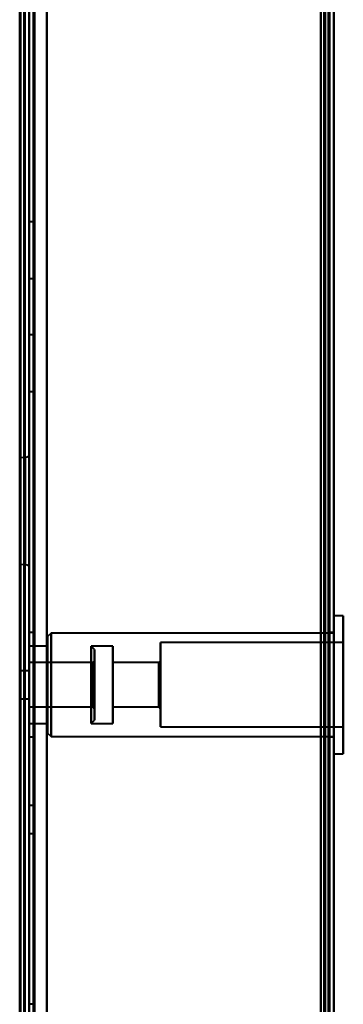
# Model space of a CAD drawing. Header units: millimetres. Extents: x -1352 to 2139, y -120 to 1171.
# Tile 58 of 78: x 654 to 691, y 559 to 672. Entities that reach past the tile are written whole.
import ezdxf

# ---------------------------------------------------------------- set-up
doc = ezdxf.new("R2010")
doc.units = ezdxf.units.MM
doc.layers.add('A-GENM', color=13, linetype='Continuous', lineweight=40)
doc.layers.add('G-IMPT', color=8, linetype='Continuous', lineweight=40)

# ---------------------------------------------------------------- blocks, each defined once
blk = doc.blocks.new('Maintenance r21 - Maintenance r21-769076-Avant')
at = {"layer": 'A-GENM'}
for p, q in [((690, 0), (690, 1098)), ((690, 1098), (690, 0))]:
    blk.add_line(p, q, dxfattribs=at)
blk = doc.blocks.new('NEXA 1500 CALQUES_dwg-769064-Avant')
at = {"layer": 'G-IMPT'}
for p, q in [((690, 128.97), (690, 1097.77)), ((654.5, 129.47), (654.5, 1062.27)), ((655, 1062.27), (655, 129.47)), ((690, 323.67), (690, 903.07)), ((655.5, 649.12), (655, 649.12)), ((655, 649.12), (655, 645.87)), ((655, 645.87), (655, 649.12)), ((655.5, 649.12), (655.5, 645.87)), ((655.5, 645.87), (655.5, 649.12)), ((655, 645.87), (655, 642.62)), ((655, 642.62), (655, 645.87)), ((655.5, 645.87), (655.5, 642.62)), ((655.5, 642.62), (655.5, 645.87)), ((655, 642.62), (655.5, 642.62)), ((655.5, 636.12), (655, 636.12)), ((655, 636.12), (655, 632.87)), ((655, 632.87), (655, 636.12)), ((655.5, 636.12), (655.5, 632.87)), ((655.5, 632.87), (655.5, 636.12)), ((655, 632.87), (655, 629.62)), ((655, 629.62), (655, 632.87)), ((655.5, 632.87), (655.5, 629.62)), ((655.5, 629.62), (655.5, 632.87)), ((655, 629.62), (655.5, 629.62)), ((654.52, 622.02), (654, 621.98)), ((654, 621.98), (654, 609.76)), ((654, 621.98), (654, 609.76)), ((654, 609.76), (654, 621.98)), ((654, 609.76), (654, 621.98)), ((654.52, 622.02), (654.52, 615.87)), ((654.52, 622.02), (654.52, 615.87)), ((654.52, 609.72), (654.52, 622.02)), ((654.52, 609.72), (654.52, 622.02)), ((655, 622.18), (655, 609.56)), ((655, 622.18), (655, 609.56)), ((655, 615.87), (655, 622.18)), ((654.52, 615.87), (654.52, 609.72)), ((655, 609.56), (655, 615.87)), ((655, 609.56), (655, 615.87)), ((654, 609.76), (654.52, 609.72)), ((691.1, 603.82), (690, 603.82)), ((690, 595.87), (690, 603.82)), ((690, 603.82), (690, 595.87)), ((691.1, 595.87), (691.1, 603.82)), ((691.1, 603.82), (691.1, 595.87)), ((655.5, 601.87), (655, 601.87)), ((655, 595.87), (655, 601.87)), ((655, 601.87), (655, 595.87)), ((655.5, 595.87), (655.5, 601.87)), ((655.5, 601.87), (655.5, 595.87)), ((657.5, 601.82), (657.1, 601.42)), ((657.1, 601.42), (657.1, 595.87)), ((657.1, 595.87), (657.1, 601.42)), ((690, 601.82), (657.5, 601.82)), ((657.5, 601.82), (657.5, 595.87)), ((657.5, 595.87), (657.5, 601.82)), ((690, 601.87), (689.5, 601.87)), ((689.5, 601.87), (689.5, 595.87)), ((689.5, 595.87), (689.5, 601.87)), ((690, 595.87), (690, 601.87)), ((690, 601.82), (690, 595.87)), ((657.1, 600.32), (655, 600.32)), ((655, 595.87), (655, 600.32)), ((655, 600.32), (655, 595.87)), ((657.1, 595.87), (657.1, 600.32)), ((657.1, 600.32), (657.1, 595.87)), ((662.5, 599.92), (662.1, 600.32)), ((664.6, 600.32), (662.1, 600.32)), ((662.1, 594.17), (662.1, 600.32)), ((662.1, 600.32), (662.1, 595.87)), ((664.6, 595.87), (664.6, 600.32)), ((664.6, 600.32), (664.6, 595.87)), ((691.1, 600.72), (670.1, 600.72)), ((670.1, 595.87), (670.1, 600.72)), ((670.1, 600.72), (670.1, 595.87)), ((691.1, 595.87), (691.1, 600.72)), ((691.1, 600.72), (691.1, 595.87)), ((662.5, 594.32), (662.5, 599.92)), ((662.5, 599.92), (662.5, 594.32)), ((662.3, 598.42), (655, 598.42)), ((655, 595.87), (655, 598.42)), ((655, 598.42), (655, 595.87)), ((662.5, 598.62), (662.3, 598.42)), ((662.3, 595.87), (662.3, 598.42)), ((662.3, 598.42), (662.3, 594.9)), ((662.5, 594.82), (662.5, 598.62)), ((662.5, 598.62), (662.5, 594.82)), ((669.9, 598.42), (664.6, 598.42)), ((664.6, 595.87), (664.6, 598.42)), ((664.6, 598.42), (664.6, 595.87)), ((670.1, 598.62), (669.9, 598.42)), ((669.9, 595.87), (669.9, 598.42)), ((669.9, 598.42), (669.9, 595.87)), ((670.1, 595.87), (670.1, 598.62)), ((670.1, 598.62), (670.1, 595.87)), ((655, 597.47), (654, 597.47)), ((654, 595.87), (654, 597.47)), ((654, 597.47), (654, 595.87)), ((655, 595.87), (655, 597.47)), ((655, 597.47), (655, 595.87)), ((662.1, 591.42), (662.1, 597.58)), ((662.3, 596.85), (662.3, 593.32)), ((662.5, 591.82), (662.5, 597.42)), ((662.5, 597.42), (662.5, 591.82)), ((662.5, 593.12), (662.5, 596.93)), ((662.5, 596.93), (662.5, 593.12)), ((654, 594.27), (654, 595.87)), ((654, 595.87), (654, 594.27)), ((655, 594.27), (655, 595.87)), ((655, 593.32), (655, 595.87)), ((655, 595.87), (655, 594.27)), ((655, 595.87), (655, 593.32)), ((655, 591.42), (655, 595.87)), ((655, 589.87), (655, 595.87)), ((655, 595.87), (655, 591.42)), ((655, 595.87), (655, 589.87)), ((655.5, 589.87), (655.5, 595.87)), ((655.5, 595.87), (655.5, 589.87)), ((657.1, 595.87), (657.1, 590.32)), ((657.1, 591.42), (657.1, 595.87)), ((657.1, 590.32), (657.1, 595.87)), ((657.1, 595.87), (657.1, 591.42)), ((657.5, 595.87), (657.5, 589.92)), ((657.5, 589.92), (657.5, 595.87)), ((662.1, 595.87), (662.1, 594.17)), ((662.1, 595.87), (662.1, 591.42)), ((662.3, 593.32), (662.3, 595.87)), ((662.3, 593.32), (662.3, 595.87)), ((664.6, 591.42), (664.6, 595.87)), ((664.6, 595.87), (664.6, 591.42)), ((664.6, 593.32), (664.6, 595.87)), ((664.6, 595.87), (664.6, 593.32)), ((669.9, 593.32), (669.9, 595.87)), ((669.9, 595.87), (669.9, 593.32)), ((670.1, 593.12), (670.1, 595.87)), ((670.1, 591.02), (670.1, 595.87)), ((670.1, 595.87), (670.1, 593.12)), ((670.1, 595.87), (670.1, 591.02)), ((689.5, 595.87), (689.5, 589.87)), ((689.5, 589.87), (689.5, 595.87)), ((690, 595.87), (690, 589.92)), ((690, 587.92), (690, 595.87)), ((690, 589.87), (690, 595.87)), ((690, 589.87), (690, 595.87)), ((690, 595.87), (690, 587.92)), ((691.1, 591.02), (691.1, 595.87)), ((691.1, 587.92), (691.1, 595.87)), ((691.1, 595.87), (691.1, 591.02)), ((691.1, 595.87), (691.1, 587.92)), ((662.3, 594.9), (662.3, 593.32)), ((654, 594.27), (655, 594.27)), ((655, 593.32), (662.3, 593.32)), ((662.3, 593.32), (662.5, 593.12)), ((664.6, 593.32), (669.9, 593.32)), ((669.9, 593.32), (670.1, 593.12)), ((655, 591.42), (657.1, 591.42)), ((662.1, 591.42), (662.5, 591.82)), ((662.1, 591.42), (664.6, 591.42)), ((657.1, 590.32), (657.5, 589.92)), ((670.1, 591.02), (691.1, 591.02)), ((655, 589.87), (655.5, 589.87)), ((657.5, 589.92), (690, 589.92)), ((689.5, 589.87), (690, 589.87)), ((690, 587.92), (691.1, 587.92)), ((655.5, 581.97), (655, 581.97)), ((655.5, 581.97), (655, 581.97)), ((655.5, 581.97), (655, 581.97)), ((655.5, 581.97), (655, 581.97)), ((655, 581.97), (655, 580.37)), ((655, 581.97), (655, 580.37)), ((655, 581.97), (655, 580.37)), ((655, 581.97), (655, 580.37)), ((655, 580.37), (655, 581.97)), ((655, 580.37), (655, 581.97)), ((655, 580.37), (655, 581.97)), ((655, 580.37), (655, 581.97)), ((655.5, 581.97), (655.5, 580.37)), ((655.5, 581.97), (655.5, 580.37)), ((655.5, 581.97), (655.5, 580.37)), ((655.5, 581.97), (655.5, 580.37)), ((655.5, 580.37), (655.5, 581.97)), ((655.5, 580.37), (655.5, 581.97)), ((655.5, 580.37), (655.5, 581.97)), ((655.5, 580.37), (655.5, 581.97)), ((655, 580.37), (655, 578.77)), ((655, 580.37), (655, 578.77)), ((655, 580.37), (655, 578.77)), ((655, 580.37), (655, 578.77)), ((655, 578.77), (655, 580.37)), ((655, 578.77), (655, 580.37)), ((655, 578.77), (655, 580.37)), ((655, 578.77), (655, 580.37)), ((655.5, 580.37), (655.5, 578.77)), ((655.5, 580.37), (655.5, 578.77)), ((655.5, 580.37), (655.5, 578.77)), ((655.5, 580.37), (655.5, 578.77)), ((655.5, 578.77), (655.5, 580.37)), ((655.5, 578.77), (655.5, 580.37)), ((655.5, 578.77), (655.5, 580.37)), ((655.5, 578.77), (655.5, 580.37)), ((655, 578.77), (655.5, 578.77)), ((655, 578.77), (655.5, 578.77)), ((655, 578.77), (655.5, 578.77)), ((655, 578.77), (655.5, 578.77)), ((655.5, 559.12), (655, 559.12))]:
    blk.add_line(p, q, dxfattribs=at)
at = {"layer": 'G-IMPT', "flags": 128}
for points in [[(689.4, 1097.77), (689.4, 855.57), (689.4, 613.37), (689.4, 371.17), (689.4, 128.97)], [(689.4, 128.97), (689.4, 371.17), (689.4, 613.37), (689.4, 855.57), (689.4, 1097.77)], [(689.4, 1097.77), (689.4, 855.57), (689.4, 613.37), (689.4, 371.17), (689.4, 128.97)], [(689.5, 128.97), (689.5, 371.17), (689.5, 613.37), (689.5, 855.57), (689.5, 1097.77)], [(690, 128.97), (690, 371.17), (690, 613.37), (690, 855.57), (690, 1097.77)], [(690, 1097.77), (690, 855.57), (690, 613.37), (690, 371.17), (690, 128.97)], [(688.9, 129.47), (688.9, 371.42), (688.9, 613.37), (688.9, 855.32), (688.9, 1097.27)], [(688.9, 1097.27), (688.9, 855.32), (688.9, 613.37), (688.9, 371.42), (688.9, 129.47)], [(688.9, 129.47), (688.9, 371.42), (688.9, 613.37), (688.9, 855.32), (688.9, 1097.27)], [(689, 1097.27), (689, 855.32), (689, 613.37), (689, 371.42), (689, 129.47)], [(689, 129.47), (689, 371.42), (689, 613.37), (689, 855.32), (689, 1097.27)], [(689, 1097.27), (689, 855.32), (689, 613.37), (689, 371.42), (689, 129.47)], [(689.5, 1097.27), (689.5, 855.32), (689.5, 613.37), (689.5, 371.42), (689.5, 129.47)], [(689.5, 129.47), (689.5, 371.42), (689.5, 613.37), (689.5, 855.32), (689.5, 1097.27)], [(689.5, 1097.27), (689.5, 855.32), (689.5, 613.37), (689.5, 371.42), (689.5, 129.47)], [(689.5, 129.47), (689.5, 371.42), (689.5, 613.37), (689.5, 855.32), (689.5, 1097.27)], [(689.5, 1097.27), (689.5, 855.32), (689.5, 613.37), (689.5, 371.42), (689.5, 129.47)], [(689.5, 129.47), (689.5, 371.42), (689.5, 613.37), (689.5, 855.32), (689.5, 1097.27)], [(654, 1062.37), (654, 829.12), (654, 595.87), (654, 362.62), (654, 129.37)], [(654, 129.37), (654, 362.62), (654, 595.87), (654, 829.12), (654, 1062.37)], [(654.4, 128.97), (654.4, 362.42), (654.4, 595.87), (654.4, 829.32), (654.4, 1062.77)], [(654.4, 128.97), (654.4, 362.42), (654.4, 595.87), (654.4, 829.32), (654.4, 1062.77)], [(654.4, 1062.77), (654.4, 829.32), (654.4, 595.87), (654.4, 362.42), (654.4, 128.97)], [(654.5, 1062.77), (654.5, 829.32), (654.5, 595.87), (654.5, 362.42), (654.5, 128.97)], [(655, 128.97), (655, 362.42), (655, 595.87), (655, 829.32), (655, 1062.77)], [(655, 1062.77), (655, 829.32), (655, 595.87), (655, 362.42), (655, 128.97)], [(657, 128.97), (657, 362.42), (657, 595.87), (657, 829.32), (657, 1062.77)], [(657, 1062.77), (657, 829.32), (657, 595.87), (657, 362.42), (657, 128.97)], [(657, 128.97), (657, 362.42), (657, 595.87), (657, 829.32), (657, 1062.77)], [(657, 1062.77), (657, 829.32), (657, 595.87), (657, 362.42), (657, 128.97)], [(689.4, 1062.77), (689.4, 829.32), (689.4, 595.87), (689.4, 362.42), (689.4, 128.97)], [(689.4, 128.97), (689.4, 362.42), (689.4, 595.87), (689.4, 829.32), (689.4, 1062.77)], [(689.4, 128.97), (689.4, 362.42), (689.4, 595.87), (689.4, 829.32), (689.4, 1062.77)], [(689.5, 1062.77), (689.5, 829.32), (689.5, 595.87), (689.5, 362.42), (689.5, 128.97)], [(690, 1062.77), (690, 829.32), (690, 595.87), (690, 362.42), (690, 128.97)], [(690, 128.97), (690, 362.42), (690, 595.87), (690, 829.32), (690, 1062.77)], [(653.9, 161.37), (653.9, 386.6), (653.9, 611.82), (653.9, 837.05), (653.9, 1062.27)], [(653.9, 1062.27), (653.9, 837.05), (653.9, 611.82), (653.9, 386.6), (653.9, 161.37)], [(654, 129.47), (654, 362.67), (654, 595.87), (654, 829.07), (654, 1062.27)], [(654, 1062.27), (654, 829.07), (654, 595.87), (654, 362.67), (654, 129.47)], [(654.5, 1062.27), (654.5, 829.07), (654.5, 595.87), (654.5, 362.67), (654.5, 129.47)], [(654.5, 129.47), (654.5, 362.67), (654.5, 595.87), (654.5, 829.07), (654.5, 1062.27)], [(654.5, 1062.27), (654.5, 829.07), (654.5, 595.87), (654.5, 362.67), (654.5, 129.47)], [(654.5, 129.47), (654.5, 362.67), (654.5, 595.87), (654.5, 829.07), (654.5, 1062.27)], [(654.5, 1062.27), (654.5, 829.07), (654.5, 595.87), (654.5, 362.67), (654.5, 129.47)], [(654.5, 129.47), (654.5, 362.67), (654.5, 595.87), (654.5, 829.07), (654.5, 1062.27)], [(655, 129.47), (655, 362.67), (655, 595.87), (655, 829.07), (655, 1062.27)], [(655, 1062.27), (655, 829.07), (655, 595.87), (655, 362.67), (655, 129.47)], [(655, 1062.27), (655, 837.05), (655, 611.82), (655, 386.6), (655, 161.37)], [(655, 129.47), (655, 362.67), (655, 595.87), (655, 829.07), (655, 1062.27)], [(655, 161.37), (655, 386.6), (655, 611.82), (655, 837.05), (655, 1062.27)], [(655, 1062.27), (655, 829.07), (655, 595.87), (655, 362.67), (655, 129.47)], [(655.5, 129.47), (655.5, 362.67), (655.5, 595.87), (655.5, 829.07), (655.5, 1062.27)], [(655.5, 1062.27), (655.5, 829.07), (655.5, 595.87), (655.5, 362.67), (655.5, 129.47)], [(655.6, 1062.27), (655.6, 829.07), (655.6, 595.87), (655.6, 362.67), (655.6, 129.47)], [(655.6, 129.47), (655.6, 362.67), (655.6, 595.87), (655.6, 829.07), (655.6, 1062.27)], [(655.6, 129.47), (655.6, 362.67), (655.6, 595.87), (655.6, 829.07), (655.6, 1062.27)], [(655.6, 1062.27), (655.6, 829.07), (655.6, 595.87), (655.6, 362.67), (655.6, 129.47)], [(655.6, 1062.27), (655.6, 829.07), (655.6, 595.87), (655.6, 362.67), (655.6, 129.47)], [(655.6, 129.47), (655.6, 362.67), (655.6, 595.87), (655.6, 829.07), (655.6, 1062.27)], [(657, 1062.27), (657, 829.07), (657, 595.87), (657, 362.67), (657, 129.47)], [(657, 129.47), (657, 362.67), (657, 595.87), (657, 829.07), (657, 1062.27)], [(657, 129.47), (657, 362.67), (657, 595.87), (657, 829.07), (657, 1062.27)], [(657, 1062.27), (657, 829.07), (657, 595.87), (657, 362.67), (657, 129.47)], [(688.5, 129.47), (688.5, 362.67), (688.5, 595.87), (688.5, 829.07), (688.5, 1062.27)], [(688.5, 1062.27), (688.5, 829.07), (688.5, 595.87), (688.5, 362.67), (688.5, 129.47)], [(688.5, 129.47), (688.5, 362.67), (688.5, 595.87), (688.5, 829.07), (688.5, 1062.27)], [(688.5, 1062.27), (688.5, 829.07), (688.5, 595.87), (688.5, 362.67), (688.5, 129.47)], [(688.5, 323.67), (688.5, 468.52), (688.5, 613.37), (688.5, 758.22), (688.5, 903.07)], [(688.5, 903.07), (688.5, 758.22), (688.5, 613.37), (688.5, 468.52), (688.5, 323.67)], [(688.5, 323.67), (688.5, 468.52), (688.5, 613.37), (688.5, 758.22), (688.5, 903.07)], [(688.5, 903.07), (688.5, 758.22), (688.5, 613.37), (688.5, 468.52), (688.5, 323.67)], [(689.4, 903.07), (689.4, 758.22), (689.4, 613.37), (689.4, 468.52), (689.4, 323.67)], [(689.4, 903.07), (689.4, 758.22), (689.4, 613.37), (689.4, 468.52), (689.4, 323.67)], [(689.4, 323.67), (689.4, 468.52), (689.4, 613.37), (689.4, 758.22), (689.4, 903.07)], [(689.5, 323.67), (689.5, 468.52), (689.5, 613.37), (689.5, 758.22), (689.5, 903.07)], [(690, 903.07), (690, 758.22), (690, 613.37), (690, 468.52), (690, 323.67)], [(690, 323.67), (690, 468.52), (690, 613.37), (690, 758.22), (690, 903.07)], [(690, 323.67), (690, 468.52), (690, 613.37), (690, 758.22), (690, 903.07)], [(690, 903.07), (690, 758.22), (690, 613.37), (690, 468.52), (690, 323.67)], [(655, 622.18), (654.75, 622.07), (654.52, 622.02)], [(654.52, 609.72), (654.76, 609.68), (655, 609.56)]]:
    blk.add_lwpolyline(points, dxfattribs=at)

msp = doc.modelspace()

# ---------------------------------------------------------------- block references
at = {"layer": 'A-GENM'}
msp.add_blockref('Maintenance r21 - Maintenance r21-769076-Avant', (0, 0), dxfattribs=at)
at = {"layer": 'G-IMPT'}
msp.add_blockref('NEXA 1500 CALQUES_dwg-769064-Avant', (0, 0), dxfattribs=at)

doc.saveas('drawing.dxf')
